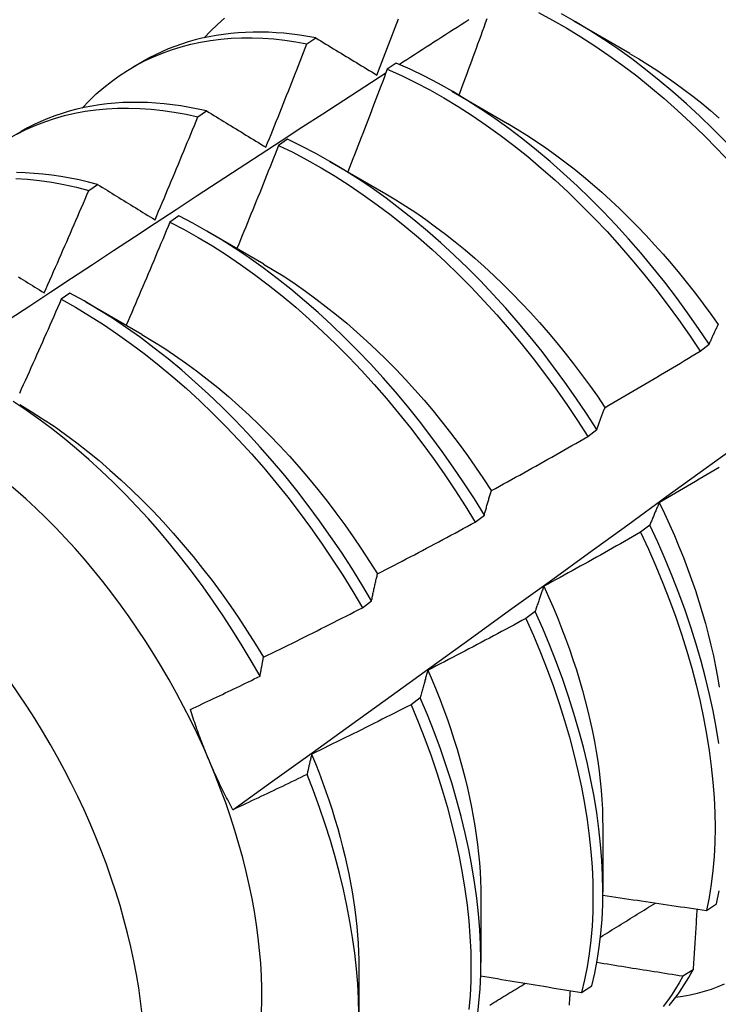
# Model space of a CAD drawing. Header units: inches. Extents: x 25 to 246, y 20 to 159.
# Tile 83 of 111: x 232.762 to 232.961, y 82.467 to 82.748. Entities that reach past the tile are written whole.
import ezdxf

# ---------------------------------------------------------------- set-up
doc = ezdxf.new("R2010")
doc.units = ezdxf.units.IN
doc.header["$MEASUREMENT"] = 0
doc.layers.add('Visible Edges(ANSI)', color=7, linetype='Continuous', lineweight=25)
doc.layers.add('Visible Tangent Edges(ANSI)', color=7, linetype='Continuous', lineweight=25)

msp = doc.modelspace()

# ---------------------------------------------------------------- linework, layer by layer
at = {"layer": 'Visible Edges(ANSI)'}
for p, q in [((232.92025, 82.74746), (232.9362, 82.73823)), ((232.84416, 82.74091), (232.84667, 82.74258)), ((232.79459, 82.73429), (232.7974, 82.73591)), ((232.86956, 82.73542), (232.86706, 82.73367)), ((232.88545, 82.72742), (232.9014, 82.71819)), ((232.81303, 82.72007), (232.81554, 82.72176)), ((232.75979, 82.71425), (232.7626, 82.71587)), ((232.83856, 82.71369), (232.83605, 82.71193)), ((232.85066, 82.70738), (232.86661, 82.69815)), ((232.78193, 82.69908), (232.78445, 82.70078)), ((232.80756, 82.69182), (232.80506, 82.69005)), ((232.81586, 82.68734), (232.83181, 82.67811)), ((232.77656, 82.66981), (232.77406, 82.66803)), ((232.78106, 82.6673), (232.79701, 82.65808)), ((232.95631, 82.65327), (232.95889, 82.65523)), ((232.92428, 82.62892), (232.92687, 82.63089)), ((232.89217, 82.60452), (232.89477, 82.60649)), ((232.94195, 82.6036), (232.93931, 82.60162)), ((232.85997, 82.58008), (232.86257, 82.58205)), ((232.90927, 82.57902), (232.90663, 82.57703)), ((232.87649, 82.55442), (232.87384, 82.55243)), ((232.92857, 82.51738), (232.92855, 82.49894)), ((232.89378, 82.49734), (232.89375, 82.4789)), ((232.95811, 82.49378), (232.96098, 82.49567)), ((232.85898, 82.4773), (232.85896, 82.46289)), ((232.95429, 82.47683), (232.95137, 82.475)), ((232.9225, 82.47039), (232.92538, 82.47228))]:
    msp.add_line(p, q, dxfattribs=at)
at = {"layer": 'Visible Edges(ANSI)', "flags": 128}
for points in [[(232.81483, 82.74262), (232.81671, 82.74458), (232.81866, 82.74645), (232.82067, 82.74822)], [(232.8641, 82.73197), (232.86458, 82.7332), (232.86506, 82.73444), (232.86553, 82.73567), (232.86601, 82.7369), (232.86648, 82.73813), (232.86695, 82.73937), (232.86742, 82.7406), (232.86789, 82.74183), (232.86836, 82.74307), (232.86883, 82.7443), (232.8693, 82.74553), (232.86977, 82.74677), (232.87024, 82.748)], [(232.87044, 82.73502), (232.87154, 82.73574), (232.87265, 82.73645), (232.87375, 82.73716), (232.87485, 82.73787), (232.87596, 82.73858), (232.87706, 82.7393), (232.87817, 82.74001), (232.87927, 82.74072), (232.88037, 82.74143), (232.88148, 82.74214), (232.88258, 82.74285), (232.88369, 82.74356), (232.88479, 82.74427), (232.88589, 82.74498), (232.887, 82.74569), (232.8881, 82.7464), (232.88921, 82.74711), (232.89031, 82.74782)], [(232.89546, 82.748), (232.89502, 82.74679), (232.89458, 82.74559), (232.89414, 82.74438), (232.8937, 82.74317), (232.89326, 82.74196), (232.89282, 82.74075), (232.89238, 82.73954), (232.89194, 82.73833), (232.89149, 82.73712), (232.89105, 82.73592), (232.8906, 82.73471), (232.89016, 82.7335), (232.88971, 82.73229), (232.88926, 82.73109), (232.88882, 82.72988), (232.88837, 82.72867), (232.88792, 82.72746), (232.88747, 82.72626)], [(232.91017, 82.7498), (232.91421, 82.74766), (232.91825, 82.74537), (232.92228, 82.74293), (232.9263, 82.74034), (232.9303, 82.73761), (232.93428, 82.73473), (232.93823, 82.73172), (232.94215, 82.72857), (232.94603, 82.7253), (232.94988, 82.7219), (232.95367, 82.71838), (232.95742, 82.71474), (232.96112, 82.71099), (232.96476, 82.70714), (232.96833, 82.70318), (232.97184, 82.69912), (232.97528, 82.69497), (232.97865, 82.69074), (232.98193, 82.68642), (232.98514, 82.68203), (232.98825, 82.67756)], [(232.99083, 82.67953), (232.98771, 82.68398), (232.9845, 82.68837), (232.9812, 82.69268), (232.97783, 82.69691), (232.97439, 82.70105), (232.97087, 82.7051), (232.96729, 82.70905), (232.96365, 82.7129), (232.95995, 82.71664), (232.9562, 82.72027), (232.9524, 82.72378), (232.94855, 82.72717), (232.94466, 82.73044), (232.94074, 82.73357), (232.93679, 82.73657), (232.93281, 82.73944), (232.92881, 82.74216), (232.92479, 82.74474), (232.92076, 82.74717), (232.91672, 82.74945)], [(232.78003, 82.72258), (232.78201, 82.72464), (232.78406, 82.72659), (232.78618, 82.72843), (232.78837, 82.73017), (232.79063, 82.7318), (232.79296, 82.73332), (232.79536, 82.73472), (232.79781, 82.73602), (232.80034, 82.7372), (232.80292, 82.73826), (232.80556, 82.73921), (232.80825, 82.74005), (232.811, 82.74077), (232.8138, 82.74137), (232.81665, 82.74185), (232.81955, 82.74222), (232.82249, 82.74247), (232.82548, 82.7426), (232.8285, 82.74261), (232.83157, 82.74251), (232.83467, 82.74228), (232.8378, 82.74194), (232.84096, 82.74148), (232.84416, 82.74091)], [(232.84667, 82.74258), (232.84438, 82.743), (232.8421, 82.74336), (232.83984, 82.74365), (232.8376, 82.74389), (232.83537, 82.74407), (232.83316, 82.74418), (232.83096, 82.74424), (232.82879, 82.74423), (232.82664, 82.74416), (232.82451, 82.74403), (232.8224, 82.74384), (232.82031, 82.74359), (232.81825, 82.74328), (232.81622, 82.74291), (232.81421, 82.74248), (232.81222, 82.74199), (232.81027, 82.74144), (232.80834, 82.74082), (232.80644, 82.74015), (232.80457, 82.73942), (232.80273, 82.73863), (232.80092, 82.73778), (232.79914, 82.73687), (232.7974, 82.73591)], [(232.84667, 82.74258), (232.84739, 82.74215), (232.84811, 82.74171), (232.84882, 82.74127), (232.84954, 82.74083), (232.85026, 82.74039), (232.85099, 82.73995), (232.85171, 82.73951), (232.85243, 82.73907), (232.85315, 82.73863), (232.85388, 82.73819), (232.8546, 82.73775), (232.85533, 82.73731), (232.85606, 82.73687), (232.85678, 82.73642), (232.85751, 82.73598), (232.85824, 82.73554), (232.85897, 82.73509), (232.8597, 82.73465), (232.86043, 82.7342), (232.86117, 82.73376), (232.8619, 82.73331), (232.86263, 82.73287), (232.86337, 82.73242), (232.8641, 82.73197)], [(232.83244, 82.7114), (232.83294, 82.71263), (232.83343, 82.71386), (232.83393, 82.71508), (232.83443, 82.71631), (232.83492, 82.71754), (232.83541, 82.71877), (232.83591, 82.71999), (232.8364, 82.72122), (232.83689, 82.72245), (232.83738, 82.72368), (232.83787, 82.72491), (232.83836, 82.72614), (232.83885, 82.72737), (232.83933, 82.7286), (232.83982, 82.72983), (232.8403, 82.73106), (232.84079, 82.73229), (232.84127, 82.73352), (232.84175, 82.73475), (232.84224, 82.73598), (232.84272, 82.73721), (232.8432, 82.73844), (232.84368, 82.73967), (232.84416, 82.74091)], [(232.93619, 82.73818), (232.93879, 82.73663), (232.94139, 82.73502), (232.94398, 82.73334), (232.94656, 82.73158), (232.94912, 82.72977), (232.95168, 82.72789), (232.95422, 82.72594), (232.95675, 82.72393), (232.95926, 82.72186), (232.96175, 82.71973)], [(232.86706, 82.73367), (232.8666, 82.73244), (232.86614, 82.73122), (232.86568, 82.73), (232.86521, 82.72878), (232.86475, 82.72756), (232.86429, 82.72634), (232.86382, 82.72512), (232.86336, 82.7239), (232.86289, 82.72268), (232.86242, 82.72146), (232.86195, 82.72024), (232.86149, 82.71902), (232.86102, 82.7178), (232.86055, 82.71658), (232.86008, 82.71536), (232.8596, 82.71415), (232.85913, 82.71293), (232.85866, 82.71171), (232.85819, 82.71049), (232.85771, 82.70927), (232.85724, 82.70805), (232.85676, 82.70684), (232.85628, 82.70562), (232.85581, 82.7044)], [(232.86706, 82.73367), (232.87109, 82.73185), (232.87513, 82.72988), (232.87917, 82.72775), (232.88321, 82.72547), (232.88724, 82.72304), (232.89126, 82.72046), (232.89526, 82.71773), (232.89924, 82.71487), (232.9032, 82.71186), (232.90712, 82.70872), (232.911, 82.70546), (232.91485, 82.70207), (232.91865, 82.69855), (232.9224, 82.69492), (232.9261, 82.69118), (232.92974, 82.68733), (232.93332, 82.68338), (232.93684, 82.67933), (232.94028, 82.67518), (232.94365, 82.67095), (232.94694, 82.66664), (232.95015, 82.66225), (232.95327, 82.65779), (232.95631, 82.65327)], [(232.95889, 82.65523), (232.95585, 82.65975), (232.95272, 82.66421), (232.94951, 82.66859), (232.94621, 82.6729), (232.94283, 82.67712), (232.93938, 82.68126), (232.93587, 82.6853), (232.93228, 82.68924), (232.92864, 82.69309), (232.92493, 82.69682), (232.92118, 82.70044), (232.91737, 82.70395), (232.91352, 82.70733), (232.90963, 82.71059), (232.90571, 82.71371), (232.90175, 82.71671), (232.89777, 82.71956), (232.89377, 82.72228), (232.88975, 82.72485), (232.88572, 82.72727), (232.88168, 82.72954), (232.87764, 82.73166), (232.8736, 82.73362), (232.86956, 82.73542)], [(232.75911, 82.66225), (232.76508, 82.6662), (232.77105, 82.67014), (232.77702, 82.67408), (232.78298, 82.67801), (232.78896, 82.68194), (232.79493, 82.68586), (232.8009, 82.68978), (232.80687, 82.69369), (232.81285, 82.6976), (232.81882, 82.70151), (232.8248, 82.70541), (232.83077, 82.7093), (232.83675, 82.71319), (232.84273, 82.71708), (232.84871, 82.72096), (232.85469, 82.72484), (232.86067, 82.72871), (232.86666, 82.73258)], [(232.76137, 82.71513), (232.76397, 82.71644), (232.76663, 82.71763), (232.76937, 82.71869), (232.77216, 82.71963), (232.77501, 82.72044), (232.77793, 82.72112), (232.7809, 82.72167), (232.78392, 82.72209), (232.78699, 82.72238), (232.7901, 82.72254), (232.79327, 82.72258), (232.79647, 82.72248), (232.79972, 82.72226), (232.803, 82.7219), (232.80631, 82.72142), (232.80966, 82.72081), (232.81303, 82.72007)], [(232.81554, 82.72176), (232.81308, 82.7223), (232.81063, 82.72278), (232.80819, 82.72319), (232.80578, 82.72352), (232.80338, 82.7238), (232.801, 82.724), (232.79863, 82.72413), (232.7963, 82.72419), (232.79398, 82.72419), (232.79168, 82.72412), (232.78942, 82.72397), (232.78717, 82.72376), (232.78496, 82.72348), (232.78277, 82.72313), (232.7806, 82.72271), (232.77847, 82.72222), (232.77637, 82.72166), (232.7743, 82.72104), (232.77227, 82.72034), (232.77026, 82.71958), (232.76829, 82.71875), (232.76636, 82.71786), (232.76446, 82.7169), (232.7626, 82.71587)], [(232.80081, 82.6907), (232.80132, 82.69192), (232.80184, 82.69315), (232.80236, 82.69437), (232.80288, 82.69559), (232.80339, 82.69681), (232.80391, 82.69803), (232.80442, 82.69925), (232.80493, 82.70048), (232.80545, 82.7017), (232.80596, 82.70292), (232.80647, 82.70414), (232.80698, 82.70537), (232.80749, 82.70659), (232.808, 82.70781), (232.8085, 82.70904), (232.80901, 82.71026), (232.80952, 82.71149), (232.81002, 82.71271), (232.81052, 82.71394), (232.81103, 82.71516), (232.81153, 82.71639), (232.81203, 82.71761), (232.81253, 82.71884), (232.81303, 82.72007)], [(232.81554, 82.72176), (232.81624, 82.72133), (232.81693, 82.7209), (232.81763, 82.72048), (232.81833, 82.72005), (232.81903, 82.71962), (232.81972, 82.71919), (232.82042, 82.71876), (232.82112, 82.71834), (232.82182, 82.71791), (232.82253, 82.71748), (232.82323, 82.71705), (232.82393, 82.71661), (232.82464, 82.71618), (232.82534, 82.71575), (232.82605, 82.71532), (232.82676, 82.71488), (232.82746, 82.71445), (232.82817, 82.71402), (232.82888, 82.71358), (232.82959, 82.71315), (232.8303, 82.71271), (232.83101, 82.71228), (232.83173, 82.71184), (232.83244, 82.7114)], [(232.90141, 82.71813), (232.90415, 82.71651), (232.90688, 82.71482), (232.9096, 82.71305), (232.91231, 82.7112), (232.91501, 82.70928), (232.91769, 82.70728), (232.92036, 82.70521), (232.92301, 82.70307), (232.92563, 82.70086), (232.92824, 82.69858), (232.93082, 82.69624), (232.93338, 82.69383), (232.93591, 82.69136), (232.93841, 82.68884), (232.94088, 82.68625), (232.94332, 82.68361), (232.94572, 82.68092), (232.94809, 82.67818), (232.95042, 82.6754), (232.95272, 82.67256), (232.95497, 82.66968), (232.95718, 82.66677), (232.95935, 82.66381), (232.96147, 82.66082)], [(232.83605, 82.71193), (232.83557, 82.7107), (232.83508, 82.70947), (232.83459, 82.70824), (232.83411, 82.70702), (232.83362, 82.70579), (232.83313, 82.70457), (232.83264, 82.70334), (232.83214, 82.70211), (232.83165, 82.70089), (232.83116, 82.69966), (232.83067, 82.69844), (232.83017, 82.69721), (232.82968, 82.69599), (232.82918, 82.69476), (232.82868, 82.69354), (232.82819, 82.69231), (232.82769, 82.69109), (232.82719, 82.68987), (232.82669, 82.68864), (232.82619, 82.68742), (232.82569, 82.6862), (232.82518, 82.68497), (232.82468, 82.68375), (232.82418, 82.68253)], [(232.83605, 82.71193), (232.84009, 82.70996), (232.84414, 82.70785), (232.84817, 82.70557), (232.85221, 82.70315), (232.85623, 82.70058), (232.86023, 82.69786), (232.86421, 82.695), (232.86816, 82.69201), (232.87209, 82.68888), (232.87598, 82.68562), (232.87982, 82.68223), (232.88363, 82.67872), (232.88738, 82.6751), (232.89109, 82.67136), (232.89473, 82.66752), (232.89831, 82.66357), (232.90183, 82.65953), (232.90528, 82.65539), (232.90865, 82.65117), (232.91195, 82.64686), (232.91516, 82.64248), (232.91829, 82.63802), (232.92133, 82.6335), (232.92428, 82.62892)], [(232.92687, 82.63089), (232.92392, 82.63546), (232.92087, 82.63998), (232.91773, 82.64443), (232.91451, 82.64881), (232.91121, 82.65311), (232.90783, 82.65733), (232.90438, 82.66146), (232.90086, 82.6655), (232.89727, 82.66944), (232.89362, 82.67327), (232.88991, 82.677), (232.88615, 82.68061), (232.88235, 82.68411), (232.87849, 82.68749), (232.8746, 82.69074), (232.87068, 82.69386), (232.86672, 82.69684), (232.86274, 82.69969), (232.85873, 82.7024), (232.85471, 82.70496), (232.85068, 82.70737), (232.84664, 82.70963), (232.8426, 82.71174), (232.83856, 82.71369)], [(232.78445, 82.70078), (232.78181, 82.70146), (232.77918, 82.70207), (232.77658, 82.7026), (232.77399, 82.70305), (232.77141, 82.70343), (232.76886, 82.70373), (232.76633, 82.70395), (232.76382, 82.70409), (232.76134, 82.70416)], [(232.76108, 82.70247), (232.76447, 82.70226), (232.7679, 82.7019), (232.77136, 82.7014), (232.77485, 82.70077), (232.77838, 82.69999), (232.78193, 82.69908)], [(232.78445, 82.70078), (232.78512, 82.70037), (232.78579, 82.69995), (232.78647, 82.69954), (232.78714, 82.69912), (232.78782, 82.6987), (232.78849, 82.69829), (232.78917, 82.69787), (232.78985, 82.69745), (232.79053, 82.69704), (232.7912, 82.69662), (232.79189, 82.6962), (232.79257, 82.69578), (232.79325, 82.69536), (232.79393, 82.69494), (232.79462, 82.69452), (232.7953, 82.6941), (232.79599, 82.69367), (232.79667, 82.69325), (232.79736, 82.69283), (232.79805, 82.6924), (232.79873, 82.69198), (232.79942, 82.69156), (232.80011, 82.69113), (232.80081, 82.6907)], [(232.82304, 82.52249), (232.83435, 82.53062), (232.84564, 82.53875), (232.85693, 82.54688), (232.8682, 82.555), (232.87947, 82.56313), (232.89072, 82.57125), (232.90196, 82.57938), (232.9132, 82.5875), (232.92442, 82.59562), (232.93563, 82.60374), (232.94684, 82.61186), (232.95803, 82.61998), (232.96922, 82.62809), (232.98039, 82.63621), (232.99156, 82.64432), (233.00272, 82.65243), (233.01386, 82.66053), (233.025, 82.66864), (233.03613, 82.67674), (233.04725, 82.68483), (233.05836, 82.69293), (233.06946, 82.70102)], [(232.7692, 82.66988), (232.76974, 82.67109), (232.77028, 82.6723), (232.77082, 82.67352), (232.77135, 82.67473), (232.77189, 82.67595), (232.77243, 82.67716), (232.77296, 82.67838), (232.7735, 82.67959), (232.77403, 82.68081), (232.77456, 82.68202), (232.7751, 82.68324), (232.77563, 82.68446), (232.77616, 82.68567), (232.77669, 82.68689), (232.77722, 82.68811), (232.77774, 82.68933), (232.77827, 82.69054), (232.7788, 82.69176), (232.77932, 82.69298), (232.77985, 82.6942), (232.78037, 82.69542), (232.78089, 82.69664), (232.78141, 82.69786), (232.78193, 82.69908)], [(232.86661, 82.69814), (232.86948, 82.69643), (232.87234, 82.69464), (232.87519, 82.69276), (232.87803, 82.6908), (232.88086, 82.68875), (232.88367, 82.68662), (232.88647, 82.68442), (232.88924, 82.68214), (232.89199, 82.67978), (232.89472, 82.67735), (232.89742, 82.67486), (232.90009, 82.6723), (232.90273, 82.66967), (232.90534, 82.66698), (232.90791, 82.66423), (232.91045, 82.66143), (232.91295, 82.65856), (232.9154, 82.65565), (232.91782, 82.65269), (232.92018, 82.64967), (232.9225, 82.64661), (232.92477, 82.64351), (232.92699, 82.64037), (232.92916, 82.63719)], [(232.89477, 82.60649), (232.8919, 82.61112), (232.88894, 82.61569), (232.88589, 82.62021), (232.88275, 82.62465), (232.87952, 82.62903), (232.87621, 82.63332), (232.87283, 82.63754), (232.86937, 82.64166), (232.86585, 82.64569), (232.86225, 82.64963), (232.8586, 82.65346), (232.85489, 82.65718), (232.85113, 82.66079), (232.84732, 82.66428), (232.84347, 82.66764), (232.83957, 82.67089), (232.83564, 82.674), (232.83168, 82.67698), (232.8277, 82.67982), (232.8237, 82.68251), (232.81967, 82.68506), (232.81564, 82.68747), (232.8116, 82.68972), (232.80756, 82.69182)], [(232.80506, 82.69005), (232.80454, 82.68882), (232.80403, 82.68759), (232.80352, 82.68636), (232.80301, 82.68513), (232.80249, 82.68391), (232.80198, 82.68268), (232.80146, 82.68145), (232.80095, 82.68023), (232.80043, 82.679), (232.79991, 82.67777), (232.7994, 82.67655), (232.79888, 82.67532), (232.79836, 82.6741), (232.79783, 82.67287), (232.79731, 82.67165), (232.79679, 82.67042), (232.79627, 82.6692), (232.79574, 82.66797), (232.79522, 82.66675), (232.79469, 82.66553), (232.79417, 82.6643), (232.79364, 82.66308), (232.79311, 82.66186), (232.79258, 82.66064)], [(232.80506, 82.69005), (232.8091, 82.68794), (232.81314, 82.68567), (232.81717, 82.68326), (232.82119, 82.68069), (232.82519, 82.67799), (232.82917, 82.67514), (232.83313, 82.67215), (232.83706, 82.66903), (232.84095, 82.66577), (232.8448, 82.6624), (232.84861, 82.6589), (232.85236, 82.65528), (232.85607, 82.65155), (232.85972, 82.64771), (232.86331, 82.64377), (232.86683, 82.63973), (232.87028, 82.6356), (232.87366, 82.63138), (232.87696, 82.62708), (232.88018, 82.6227), (232.88331, 82.61825), (232.88636, 82.61373), (232.88931, 82.60915), (232.89217, 82.60452)], [(232.8318, 82.67808), (232.8348, 82.67629), (232.8378, 82.6744), (232.84079, 82.67241), (232.84377, 82.67034), (232.84673, 82.66818), (232.84967, 82.66593), (232.8526, 82.6636), (232.8555, 82.66119), (232.85837, 82.6587), (232.86122, 82.65614), (232.86403, 82.6535), (232.86682, 82.65078), (232.86956, 82.648), (232.87227, 82.64515), (232.87494, 82.64223), (232.87756, 82.63925), (232.88014, 82.63621), (232.88266, 82.63311), (232.88514, 82.62996), (232.88757, 82.62675), (232.88994, 82.62349), (232.89226, 82.62019), (232.89452, 82.61685), (232.89672, 82.61347)], [(232.76189, 82.6744), (232.76255, 82.67399), (232.76321, 82.67358), (232.76387, 82.67317), (232.76453, 82.67276), (232.7652, 82.67235), (232.76586, 82.67194), (232.76653, 82.67153), (232.76719, 82.67112), (232.76786, 82.6707), (232.76853, 82.67029), (232.7692, 82.66988)], [(232.86257, 82.58205), (232.8598, 82.58673), (232.85693, 82.59135), (232.85396, 82.59592), (232.8509, 82.60043), (232.84776, 82.60488), (232.84453, 82.60925), (232.84122, 82.61354), (232.83783, 82.61775), (232.83437, 82.62187), (232.83084, 82.62589), (232.82724, 82.62982), (232.82358, 82.63364), (232.81987, 82.63736), (232.81611, 82.64096), (232.81229, 82.64444), (232.80844, 82.6478), (232.80454, 82.65104), (232.80061, 82.65414), (232.79665, 82.65711), (232.79266, 82.65994), (232.78866, 82.66263), (232.78464, 82.66517), (232.7806, 82.66757), (232.77656, 82.66981)], [(232.77406, 82.66803), (232.77353, 82.6668), (232.77299, 82.66558), (232.77245, 82.66435), (232.77192, 82.66313), (232.77138, 82.66191), (232.77084, 82.66068), (232.7703, 82.65946), (232.76976, 82.65824), (232.76922, 82.65702), (232.76868, 82.6558), (232.76814, 82.65457), (232.7676, 82.65335), (232.76705, 82.65213), (232.76651, 82.65091), (232.76597, 82.64969), (232.76542, 82.64847), (232.76487, 82.64725), (232.76432, 82.64603), (232.76378, 82.64481), (232.76323, 82.6436), (232.76268, 82.64238), (232.76213, 82.64116)], [(232.77406, 82.66803), (232.7781, 82.66577), (232.78213, 82.66337), (232.78615, 82.66081), (232.79016, 82.65811), (232.79414, 82.65527), (232.7981, 82.65229), (232.80203, 82.64918), (232.80592, 82.64593), (232.80977, 82.64256), (232.81358, 82.63907), (232.81734, 82.63546), (232.82105, 82.63174), (232.82471, 82.6279), (232.8283, 82.62397), (232.83182, 82.61994), (232.83528, 82.61581), (232.83866, 82.61159), (232.84197, 82.6073), (232.84519, 82.60292), (232.84833, 82.59847), (232.85138, 82.59396), (232.85434, 82.58938), (232.8572, 82.58475), (232.85997, 82.58008)], [(232.95889, 82.65523), (232.959, 82.65548), (232.9591, 82.65572), (232.9592, 82.65597), (232.95931, 82.65621), (232.95941, 82.65646), (232.95952, 82.6567), (232.95963, 82.65694), (232.95973, 82.65718), (232.95984, 82.65741), (232.95995, 82.65765), (232.96005, 82.65789), (232.96016, 82.65812), (232.96027, 82.65836), (232.96038, 82.65859), (232.96049, 82.65882), (232.9606, 82.65905), (232.96071, 82.65928), (232.96082, 82.65951), (232.96093, 82.65973), (232.96104, 82.65996), (232.96116, 82.66018), (232.96127, 82.66041), (232.96138, 82.66063), (232.9615, 82.66085)], [(232.79701, 82.65801), (232.80015, 82.65614), (232.80329, 82.65416), (232.80641, 82.65209), (232.80952, 82.64992), (232.81261, 82.64765), (232.81568, 82.64529), (232.81873, 82.64284), (232.82175, 82.6403), (232.82474, 82.63767), (232.8277, 82.63495), (232.83062, 82.63215), (232.8335, 82.62927), (232.83635, 82.62631), (232.83915, 82.62327), (232.8419, 82.62017), (232.84461, 82.617), (232.84726, 82.61377), (232.84987, 82.61048), (232.85242, 82.60714), (232.85491, 82.60374), (232.85734, 82.6003), (232.85972, 82.59681), (232.86202, 82.59328), (232.86427, 82.58971)], [(232.92917, 82.63719), (232.9303, 82.63785), (232.93144, 82.63851), (232.93258, 82.63917), (232.93371, 82.63983), (232.93485, 82.64049), (232.93598, 82.64115), (232.93712, 82.64182), (232.93825, 82.64248), (232.93939, 82.64315), (232.94052, 82.64382), (232.94165, 82.64449), (232.94278, 82.64515), (232.94391, 82.64583), (232.94504, 82.6465), (232.94617, 82.64717), (232.9473, 82.64784), (232.94843, 82.64852), (232.94956, 82.64919), (232.95068, 82.64987), (232.95181, 82.65055), (232.95294, 82.65123), (232.95406, 82.6519), (232.95518, 82.65259), (232.95631, 82.65327)], [(232.83077, 82.56056), (232.82828, 82.56494), (232.8257, 82.56926), (232.82303, 82.57354), (232.82028, 82.57777), (232.81744, 82.58194), (232.81453, 82.58605), (232.81153, 82.59009), (232.80847, 82.59404), (232.80535, 82.59792), (232.80217, 82.6017), (232.79893, 82.60539), (232.79563, 82.60899), (232.79228, 82.61248), (232.78889, 82.61588), (232.78544, 82.61917), (232.78195, 82.62235), (232.77843, 82.62541), (232.77486, 82.62837), (232.77127, 82.63119), (232.76766, 82.63388), (232.76404, 82.63644), (232.7604, 82.63887)], [(232.76222, 82.638), (232.7655, 82.63605), (232.76876, 82.63399), (232.77202, 82.63182), (232.77526, 82.62953), (232.77847, 82.62714), (232.78167, 82.62465), (232.78484, 82.62205), (232.78797, 82.61935), (232.79108, 82.61656), (232.79415, 82.61368), (232.79718, 82.61072), (232.80017, 82.60767), (232.80312, 82.60454), (232.80602, 82.60134), (232.80887, 82.59806), (232.81166, 82.59472), (232.8144, 82.59131), (232.81708, 82.58784), (232.8197, 82.58431), (232.82225, 82.58073), (232.82473, 82.5771), (232.82714, 82.57343), (232.82948, 82.56971), (232.83174, 82.56595)], [(232.92687, 82.63089), (232.92696, 82.63116), (232.92705, 82.63144), (232.92714, 82.63171), (232.92724, 82.63198), (232.92733, 82.63225), (232.92742, 82.63252), (232.92752, 82.63279), (232.92761, 82.63306), (232.9277, 82.63333), (232.9278, 82.63359), (232.92789, 82.63386), (232.92799, 82.63412), (232.92808, 82.63438), (232.92818, 82.63464), (232.92828, 82.6349), (232.92837, 82.63516), (232.92847, 82.63542), (232.92857, 82.63567), (232.92867, 82.63593), (232.92877, 82.63618), (232.92887, 82.63644), (232.92897, 82.63669), (232.92907, 82.63694), (232.92917, 82.63719)], [(232.89677, 82.61348), (232.89792, 82.61412), (232.89907, 82.61475), (232.90022, 82.61538), (232.90138, 82.61602), (232.90253, 82.61665), (232.90368, 82.61729), (232.90483, 82.61792), (232.90598, 82.61856), (232.90712, 82.6192), (232.90827, 82.61984), (232.90942, 82.62048), (232.91057, 82.62113), (232.91171, 82.62177), (232.91286, 82.62241), (232.914, 82.62306), (232.91515, 82.62371), (232.91629, 82.62435), (232.91743, 82.625), (232.91858, 82.62565), (232.91972, 82.6263), (232.92086, 82.62695), (232.922, 82.62761), (232.92314, 82.62826), (232.92428, 82.62892)], [(232.96174, 82.62009), (232.96061, 82.61941), (232.95948, 82.61874), (232.95834, 82.61807), (232.95721, 82.6174), (232.95607, 82.61674), (232.95494, 82.61607), (232.9538, 82.6154), (232.95267, 82.61474), (232.95153, 82.61407), (232.95039, 82.61341), (232.94925, 82.61275), (232.94812, 82.61209), (232.94698, 82.61143), (232.94584, 82.61077), (232.9447, 82.61011)], [(232.89477, 82.60649), (232.89484, 82.6068), (232.89492, 82.6071), (232.895, 82.6074), (232.89508, 82.6077), (232.89516, 82.608), (232.89524, 82.6083), (232.89533, 82.6086), (232.89541, 82.60889), (232.89549, 82.60919), (232.89557, 82.60948), (232.89565, 82.60978), (232.89574, 82.61007), (232.89582, 82.61036), (232.8959, 82.61065), (232.89599, 82.61094), (232.89607, 82.61123), (232.89616, 82.61151), (232.89624, 82.6118), (232.89633, 82.61208), (232.89642, 82.61236), (232.8965, 82.61265), (232.89659, 82.61293), (232.89668, 82.61321), (232.89677, 82.61348)], [(232.9447, 82.61011), (232.94458, 82.60985), (232.94446, 82.60959), (232.94434, 82.60933), (232.94422, 82.60907), (232.9441, 82.60881), (232.94398, 82.60854), (232.94387, 82.60828), (232.94375, 82.60801), (232.94363, 82.60774), (232.94352, 82.60747), (232.9434, 82.6072), (232.94329, 82.60693), (232.94317, 82.60666), (232.94306, 82.60639), (232.94295, 82.60612), (232.94283, 82.60584), (232.94272, 82.60556), (232.94261, 82.60529), (232.9425, 82.60501), (232.94239, 82.60473), (232.94228, 82.60445), (232.94217, 82.60417), (232.94206, 82.60388), (232.94195, 82.6036)], [(232.94465, 82.61011), (232.94613, 82.60698), (232.94757, 82.60384), (232.94894, 82.6007), (232.95026, 82.59755), (232.95152, 82.5944), (232.95272, 82.59125), (232.95385, 82.5881), (232.95493, 82.58497), (232.95595, 82.58184), (232.9569, 82.57872), (232.95779, 82.57561), (232.95862, 82.57252), (232.95938, 82.56945), (232.96007, 82.5664), (232.9607, 82.56337), (232.96126, 82.56037), (232.96175, 82.55739)], [(232.86429, 82.58974), (232.86546, 82.59034), (232.86663, 82.59095), (232.8678, 82.59155), (232.86896, 82.59216), (232.87013, 82.59277), (232.87129, 82.59338), (232.87246, 82.59399), (232.87362, 82.5946), (232.87478, 82.59521), (232.87595, 82.59582), (232.87711, 82.59644), (232.87827, 82.59705), (232.87943, 82.59767), (232.88059, 82.59829), (232.88175, 82.5989), (232.88291, 82.59952), (232.88407, 82.60014), (232.88523, 82.60077), (232.88639, 82.60139), (232.88754, 82.60201), (232.8887, 82.60264), (232.88986, 82.60326), (232.89101, 82.60389), (232.89217, 82.60452)], [(232.93931, 82.60162), (232.93817, 82.60096), (232.93703, 82.60031), (232.93589, 82.59966), (232.93474, 82.599), (232.9336, 82.59835), (232.93245, 82.59771), (232.9313, 82.59706), (232.93016, 82.59641), (232.92901, 82.59576), (232.92786, 82.59512), (232.92671, 82.59448), (232.92556, 82.59383), (232.92441, 82.59319), (232.92326, 82.59255), (232.92211, 82.59191), (232.92096, 82.59127), (232.91981, 82.59064), (232.91866, 82.59), (232.9175, 82.58936), (232.91635, 82.58873), (232.9152, 82.5881), (232.91404, 82.58746), (232.91289, 82.58683), (232.91173, 82.5862)], [(232.93931, 82.60162), (232.94156, 82.59678), (232.94368, 82.59193), (232.94569, 82.58708), (232.94758, 82.58222), (232.94934, 82.57736), (232.95098, 82.57252), (232.9525, 82.56769), (232.95389, 82.56288), (232.95515, 82.55811), (232.95628, 82.55336), (232.95728, 82.54866), (232.95815, 82.544), (232.95888, 82.5394), (232.95948, 82.53485), (232.95995, 82.53037), (232.96028, 82.52596), (232.96047, 82.52162), (232.96054, 82.51736), (232.96047, 82.51318), (232.96026, 82.5091), (232.95992, 82.50511), (232.95945, 82.50123), (232.95884, 82.49745), (232.95811, 82.49378)], [(232.96164, 82.54137), (232.9609, 82.54598), (232.96002, 82.55064), (232.95901, 82.55534), (232.95787, 82.56009), (232.9566, 82.56487), (232.9552, 82.56968), (232.95367, 82.5745), (232.95202, 82.57935), (232.95025, 82.58421), (232.94835, 82.58906), (232.94633, 82.59392), (232.9442, 82.59877), (232.94195, 82.6036)], [(232.86257, 82.58205), (232.86264, 82.58239), (232.86271, 82.58272), (232.86278, 82.58305), (232.86284, 82.58338), (232.86291, 82.58371), (232.86298, 82.58403), (232.86305, 82.58436), (232.86312, 82.58469), (232.86319, 82.58501), (232.86326, 82.58533), (232.86333, 82.58566), (232.86341, 82.58598), (232.86348, 82.5863), (232.86355, 82.58661), (232.86362, 82.58693), (232.8637, 82.58725), (232.86377, 82.58756), (232.86384, 82.58788), (232.86392, 82.58819), (232.86399, 82.5885), (232.86407, 82.58881), (232.86414, 82.58912), (232.86422, 82.58943), (232.86429, 82.58974)], [(232.91173, 82.5862), (232.91162, 82.58592), (232.91151, 82.58563), (232.91141, 82.58534), (232.9113, 82.58505), (232.91119, 82.58476), (232.91109, 82.58446), (232.91098, 82.58417), (232.91088, 82.58388), (232.91078, 82.58358), (232.91067, 82.58328), (232.91057, 82.58299), (232.91047, 82.58269), (232.91036, 82.58239), (232.91026, 82.58209), (232.91016, 82.58178), (232.91006, 82.58148), (232.90996, 82.58118), (232.90986, 82.58087), (232.90976, 82.58056), (232.90966, 82.58026), (232.90956, 82.57995), (232.90947, 82.57964), (232.90937, 82.57933), (232.90927, 82.57902)], [(232.9117, 82.58619), (232.91305, 82.58321), (232.91435, 82.58023), (232.91559, 82.57725), (232.91679, 82.57426), (232.91792, 82.57128), (232.91901, 82.5683), (232.92003, 82.56533), (232.921, 82.56236), (232.92191, 82.5594), (232.92276, 82.55646), (232.92355, 82.55353), (232.92428, 82.55061), (232.92496, 82.54771), (232.92558, 82.54482), (232.92614, 82.54196), (232.92664, 82.53912), (232.92708, 82.5363), (232.92746, 82.53351), (232.92779, 82.53075), (232.92805, 82.52801), (232.92826, 82.52531), (232.92841, 82.52264), (232.92849, 82.52001), (232.92852, 82.51741)], [(232.83175, 82.56595), (232.83293, 82.56653), (232.83411, 82.56711), (232.83529, 82.56769), (232.83647, 82.56827), (232.83765, 82.56885), (232.83883, 82.56943), (232.84001, 82.57001), (232.84119, 82.57059), (232.84237, 82.57118), (232.84354, 82.57176), (232.84472, 82.57235), (232.8459, 82.57294), (232.84707, 82.57353), (232.84825, 82.57412), (232.84942, 82.57471), (232.8506, 82.5753), (232.85177, 82.57589), (232.85294, 82.57649), (232.85411, 82.57708), (232.85529, 82.57768), (232.85646, 82.57828), (232.85763, 82.57888), (232.8588, 82.57948), (232.85997, 82.58008)], [(232.92538, 82.47228), (232.92623, 82.47585), (232.92694, 82.47953), (232.92753, 82.48333), (232.92799, 82.48723), (232.92831, 82.49123), (232.9285, 82.49532), (232.92855, 82.49951), (232.92847, 82.50378), (232.92825, 82.50813), (232.9279, 82.51255), (232.92742, 82.51705), (232.9268, 82.5216), (232.92605, 82.52621), (232.92516, 82.53088), (232.92415, 82.53558), (232.923, 82.54033), (232.92172, 82.54511), (232.92031, 82.54992), (232.91878, 82.55475), (232.91712, 82.5596), (232.91534, 82.56445), (232.91344, 82.56931), (232.91141, 82.57417), (232.90927, 82.57902)], [(232.90663, 82.57703), (232.90547, 82.5764), (232.90431, 82.57578), (232.90315, 82.57515), (232.90199, 82.57453), (232.90083, 82.57391), (232.89967, 82.57328), (232.89851, 82.57266), (232.89735, 82.57205), (232.89618, 82.57143), (232.89502, 82.57081), (232.89386, 82.57019), (232.89269, 82.56958), (232.89153, 82.56896), (232.89036, 82.56835), (232.88919, 82.56774), (232.88803, 82.56713), (232.88686, 82.56652), (232.88569, 82.56591), (232.88453, 82.5653), (232.88336, 82.5647), (232.88219, 82.56409), (232.88102, 82.56349), (232.87985, 82.56288), (232.87868, 82.56228)], [(232.90663, 82.57703), (232.90876, 82.57218), (232.91077, 82.56732), (232.91267, 82.56247), (232.91444, 82.55761), (232.91609, 82.55277), (232.91761, 82.54794), (232.91901, 82.54313), (232.92028, 82.53835), (232.92142, 82.53361), (232.92242, 82.5289), (232.9233, 82.52424), (232.92404, 82.51963), (232.92465, 82.51508), (232.92512, 82.5106), (232.92546, 82.50618), (232.92567, 82.50183), (232.92574, 82.49757), (232.92567, 82.49339), (232.92548, 82.4893), (232.92514, 82.48531), (232.92468, 82.48142), (232.92408, 82.47763), (232.92335, 82.47395), (232.9225, 82.47039)], [(232.83077, 82.56056), (232.83081, 82.56079), (232.83085, 82.56102), (232.83089, 82.56125), (232.83093, 82.56148), (232.83097, 82.56171), (232.83101, 82.56194), (232.83105, 82.56216), (232.83109, 82.56239), (232.83113, 82.56262), (232.83117, 82.56284), (232.83121, 82.56307), (232.83125, 82.56329), (232.83129, 82.56352), (232.83133, 82.56374), (232.83137, 82.56397), (232.83141, 82.56419), (232.83145, 82.56441), (232.8315, 82.56463), (232.83154, 82.56485), (232.83158, 82.56507), (232.83162, 82.5653), (232.83166, 82.56552), (232.8317, 82.56573), (232.83175, 82.56595)], [(232.87868, 82.56228), (232.87858, 82.56197), (232.87848, 82.56165), (232.87839, 82.56133), (232.87829, 82.56102), (232.8782, 82.5607), (232.8781, 82.56037), (232.87801, 82.56005), (232.87792, 82.55973), (232.87782, 82.55941), (232.87773, 82.55908), (232.87764, 82.55876), (232.87755, 82.55843), (232.87746, 82.5581), (232.87737, 82.55777), (232.87728, 82.55744), (232.87719, 82.55711), (232.8771, 82.55678), (232.87701, 82.55644), (232.87692, 82.55611), (232.87684, 82.55577), (232.87675, 82.55543), (232.87666, 82.5551), (232.87658, 82.55476), (232.87649, 82.55442)], [(232.87866, 82.56229), (232.87987, 82.55947), (232.88103, 82.55665), (232.88214, 82.55382), (232.8832, 82.551), (232.88421, 82.54818), (232.88518, 82.54537), (232.88609, 82.54256), (232.88696, 82.53976), (232.88777, 82.53697), (232.88853, 82.53419), (232.88925, 82.53143), (232.88991, 82.52867), (232.89052, 82.52594), (232.89108, 82.52322), (232.89158, 82.52052), (232.89204, 82.51784), (232.89244, 82.51518), (232.89279, 82.51255), (232.89309, 82.50994), (232.89333, 82.50736), (232.89352, 82.50481), (232.89365, 82.50229), (232.89374, 82.4998), (232.89376, 82.49735)], [(232.81089, 82.55107), (232.81172, 82.55146), (232.81255, 82.55185), (232.81338, 82.55224), (232.81422, 82.55263), (232.81505, 82.55302), (232.81588, 82.55341), (232.81671, 82.55381), (232.81754, 82.5542), (232.81836, 82.55459), (232.81919, 82.55499), (232.82002, 82.55538), (232.82085, 82.55578), (232.82168, 82.55617), (232.82251, 82.55657), (232.82334, 82.55697), (232.82416, 82.55737), (232.82499, 82.55776), (232.82582, 82.55816), (232.82664, 82.55856), (232.82747, 82.55896), (232.8283, 82.55936), (232.82912, 82.55976), (232.82995, 82.56016), (232.83077, 82.56056)], [(232.89276, 82.46352), (232.89321, 82.46742), (232.89352, 82.47143), (232.8937, 82.47553), (232.89375, 82.47972), (232.89366, 82.484), (232.89344, 82.48835), (232.89308, 82.49278), (232.89259, 82.49727), (232.89196, 82.50183), (232.8912, 82.50645), (232.89031, 82.51111), (232.88928, 82.51583), (232.88813, 82.52058), (232.88684, 82.52536), (232.88543, 82.53017), (232.88389, 82.535), (232.88222, 82.53985), (232.88043, 82.5447), (232.87852, 82.54956), (232.87649, 82.55442)], [(232.81633, 82.53632), (232.81608, 82.53692), (232.81583, 82.53753), (232.81558, 82.53813), (232.81533, 82.53873), (232.81509, 82.53934), (232.81484, 82.53995), (232.81461, 82.54056), (232.81437, 82.54117), (232.81413, 82.54178), (232.8139, 82.54239), (232.81367, 82.543), (232.81344, 82.54361), (232.81322, 82.54423), (232.813, 82.54484), (232.81277, 82.54546), (232.81256, 82.54608), (232.81234, 82.5467), (232.81213, 82.54732), (232.81192, 82.54794), (232.81171, 82.54857), (232.8115, 82.54919), (232.81129, 82.54982), (232.81109, 82.55044), (232.81089, 82.55107)], [(232.87384, 82.55243), (232.87266, 82.55183), (232.87149, 82.55123), (232.87032, 82.55064), (232.86914, 82.55004), (232.86797, 82.54945), (232.86679, 82.54885), (232.86561, 82.54826), (232.86444, 82.54767), (232.86326, 82.54708), (232.86208, 82.54649), (232.8609, 82.5459), (232.85972, 82.54531), (232.85854, 82.54473), (232.85736, 82.54414), (232.85618, 82.54356), (232.855, 82.54298), (232.85382, 82.5424), (232.85264, 82.54182), (232.85145, 82.54124), (232.85027, 82.54066), (232.84909, 82.54008), (232.8479, 82.5395), (232.84672, 82.53893), (232.84553, 82.53836)], [(232.87384, 82.55243), (232.87586, 82.54757), (232.87776, 82.54271), (232.87954, 82.53786), (232.8812, 82.53301), (232.88273, 82.52818), (232.88413, 82.52337), (232.88541, 82.51859), (232.88655, 82.51385), (232.88757, 82.50914), (232.88845, 82.50448), (232.8892, 82.49987), (232.88982, 82.49531), (232.8903, 82.49082), (232.89065, 82.4864), (232.89086, 82.48205), (232.89094, 82.47778), (232.89088, 82.4736), (232.89069, 82.4695), (232.89037, 82.4655)], [(232.84553, 82.53836), (232.84547, 82.53812), (232.84542, 82.53788), (232.84536, 82.53764), (232.8453, 82.53741), (232.84524, 82.53717), (232.84518, 82.53693), (232.84513, 82.53669), (232.84507, 82.53645), (232.84501, 82.53621), (232.84495, 82.53597), (232.8449, 82.53572), (232.84484, 82.53548), (232.84478, 82.53524), (232.84473, 82.535), (232.84467, 82.53475), (232.84462, 82.53451), (232.84456, 82.53426), (232.84451, 82.53402), (232.84445, 82.53377), (232.8444, 82.53353), (232.84434, 82.53328), (232.84429, 82.53303), (232.84423, 82.53278), (232.84418, 82.53253)], [(232.84548, 82.53836), (232.84656, 82.5357), (232.8476, 82.53304), (232.84859, 82.53037), (232.84955, 82.52772), (232.85045, 82.52506), (232.85132, 82.52241), (232.85214, 82.51977), (232.85292, 82.51714), (232.85365, 82.51452), (232.85433, 82.51191), (232.85497, 82.50931), (232.85557, 82.50673), (232.85611, 82.50416), (232.85661, 82.50161), (232.85706, 82.49908), (232.85747, 82.49657), (232.85782, 82.49407), (232.85813, 82.49161), (232.85838, 82.48916), (232.85859, 82.48674), (232.85875, 82.48435), (232.85886, 82.48198), (232.85893, 82.47965), (232.85894, 82.47734)], [(232.82304, 82.52249), (232.82274, 82.52305), (232.82243, 82.52361), (232.82213, 82.52418), (232.82183, 82.52474), (232.82154, 82.5253), (232.82124, 82.52587), (232.82095, 82.52644), (232.82066, 82.52701), (232.82037, 82.52758), (232.82009, 82.52815), (232.81981, 82.52872), (232.81952, 82.5293), (232.81925, 82.52988), (232.81897, 82.53045), (232.8187, 82.53103), (232.81842, 82.53161), (232.81816, 82.5322), (232.81789, 82.53278), (232.81762, 82.53337), (232.81736, 82.53396), (232.8171, 82.53454), (232.81684, 82.53514), (232.81659, 82.53573), (232.81633, 82.53632)], [(232.84418, 82.53253), (232.8433, 82.53211), (232.84242, 82.53168), (232.84155, 82.53126), (232.84067, 82.53084), (232.83979, 82.53041), (232.83891, 82.52999), (232.83803, 82.52957), (232.83715, 82.52915), (232.83627, 82.52873), (232.83539, 82.52831), (232.83451, 82.52789), (232.83363, 82.52747), (232.83275, 82.52705), (232.83187, 82.52664), (232.83099, 82.52622), (232.83011, 82.5258), (232.82923, 82.52539), (232.82834, 82.52497), (232.82746, 82.52456), (232.82658, 82.52414), (232.82569, 82.52373), (232.82481, 82.52332), (232.82393, 82.5229), (232.82304, 82.52249)], [(232.85895, 82.46429), (232.85885, 82.46851), (232.85862, 82.47279), (232.85826, 82.47715), (232.85777, 82.48157), (232.85716, 82.48605), (232.85641, 82.49058), (232.85554, 82.49515), (232.85455, 82.49975), (232.85343, 82.50438), (232.85219, 82.50903), (232.85083, 82.51371), (232.84934, 82.5184), (232.84774, 82.52311), (232.84602, 82.52782), (232.84418, 82.53253)], [(232.92855, 82.49815), (232.92978, 82.49796), (232.93101, 82.49777), (232.93224, 82.49758), (232.93347, 82.49739), (232.9347, 82.4972), (232.93593, 82.49702), (232.93716, 82.49683), (232.93839, 82.49665), (232.93962, 82.49646), (232.94085, 82.49628), (232.94208, 82.49609), (232.94331, 82.49591), (232.94454, 82.49573), (232.94578, 82.49555), (232.94701, 82.49537), (232.94824, 82.49519), (232.94947, 82.49501), (232.9507, 82.49483), (232.95194, 82.49465), (232.95317, 82.49448), (232.9544, 82.4943), (232.95564, 82.49413), (232.95687, 82.49395), (232.95811, 82.49378)], [(232.96098, 82.49567), (232.9617, 82.49935)], [(232.92787, 82.48618), (232.92852, 82.48659), (232.92918, 82.48699), (232.92983, 82.4874), (232.93049, 82.4878), (232.93114, 82.4882), (232.9318, 82.48861), (232.93245, 82.48901), (232.93311, 82.48941), (232.93376, 82.48982), (232.93441, 82.49022), (232.93507, 82.49063), (232.93572, 82.49103), (232.93638, 82.49144), (232.93703, 82.49184), (232.93768, 82.49224), (232.93834, 82.49265), (232.93899, 82.49305), (232.93965, 82.49346), (232.9403, 82.49386), (232.94096, 82.49427), (232.94161, 82.49467), (232.94226, 82.49508), (232.94292, 82.49548), (232.94357, 82.49588)], [(232.95539, 82.49416), (232.95535, 82.49344), (232.9553, 82.49272), (232.95526, 82.492), (232.95521, 82.49129), (232.95517, 82.49057), (232.95513, 82.48985), (232.95508, 82.48913), (232.95504, 82.48841), (232.95499, 82.48768), (232.95494, 82.48696), (232.9549, 82.48624), (232.95485, 82.48552), (232.95481, 82.4848), (232.95476, 82.48407), (232.95472, 82.48335), (232.95467, 82.48263), (232.95462, 82.48191), (232.95458, 82.48118), (232.95453, 82.48046), (232.95448, 82.47973), (232.95444, 82.47901), (232.95439, 82.47828), (232.95434, 82.47756), (232.95429, 82.47683)], [(232.95137, 82.475), (232.95034, 82.47515), (232.94932, 82.47531), (232.9483, 82.47547), (232.94727, 82.47563), (232.94625, 82.47579), (232.94523, 82.47595), (232.9442, 82.47611), (232.94318, 82.47627), (232.94216, 82.47643), (232.94113, 82.47659), (232.94011, 82.47675), (232.93909, 82.47691), (232.93807, 82.47708), (232.93705, 82.47724), (232.93602, 82.47741), (232.935, 82.47757), (232.93398, 82.47774), (232.93296, 82.4779), (232.93194, 82.47807), (232.93092, 82.47823), (232.9299, 82.4784), (232.92887, 82.47857), (232.92785, 82.47874), (232.92683, 82.47891)], [(232.89369, 82.47512), (232.89489, 82.47492), (232.89609, 82.47471), (232.89729, 82.47451), (232.89848, 82.47431), (232.89968, 82.47411), (232.90088, 82.4739), (232.90208, 82.4737), (232.90328, 82.4735), (232.90448, 82.4733), (232.90568, 82.47311), (232.90688, 82.47291), (232.90808, 82.47271), (232.90928, 82.47251), (232.91048, 82.47232), (232.91168, 82.47212), (232.91288, 82.47193), (232.91408, 82.47173), (232.91528, 82.47154), (232.91648, 82.47135), (232.91769, 82.47115), (232.91889, 82.47096), (232.92009, 82.47077), (232.92129, 82.47058), (232.9225, 82.47039)], [(232.9475, 82.46669), (232.94826, 82.4676), (232.949, 82.46854), (232.94972, 82.4695), (232.95043, 82.47048), (232.95112, 82.47148), (232.95179, 82.47251), (232.95244, 82.47356), (232.95308, 82.47463), (232.95369, 82.47572), (232.95429, 82.47683)], [(232.89629, 82.46677), (232.89685, 82.46711), (232.89742, 82.46746), (232.89798, 82.4678), (232.89854, 82.46815), (232.89911, 82.46849), (232.89967, 82.46884), (232.90023, 82.46919), (232.9008, 82.46953), (232.90136, 82.46988), (232.90193, 82.47022), (232.90249, 82.47057), (232.90305, 82.47091), (232.90362, 82.47126), (232.90418, 82.47161), (232.90474, 82.47195), (232.90531, 82.4723), (232.90587, 82.47264), (232.90643, 82.47299)], [(232.95137, 82.475), (232.95035, 82.47315), (232.94928, 82.47137), (232.94816, 82.46964), (232.94699, 82.46798), (232.94577, 82.46638)], [(232.96319, 82.47273), (232.96132, 82.47194), (232.95941, 82.47123), (232.95746, 82.4706), (232.95547, 82.47006), (232.95345, 82.46959), (232.95138, 82.46921), (232.94928, 82.46891)], [(232.91922, 82.47091), (232.91917, 82.47021), (232.91912, 82.46952), (232.91907, 82.46882), (232.91902, 82.46813), (232.91897, 82.46743), (232.91892, 82.46673)]]:
    msp.add_lwpolyline(points, dxfattribs=at)
at = {"layer": 'Visible Edges(ANSI)'}
for start_param, end_param in [(1.363879, 2.411076), (0.316681, 1.363879)]:
    msp.add_ellipse((232.73873, 82.52267), major_axis=(0.06533, -0.11344), ratio=0.578093, start_param=start_param, end_param=end_param, dxfattribs=at)
at = {"layer": 'Visible Tangent Edges(ANSI)'}
msp.add_ellipse((232.70532, 82.50343), major_axis=(0.06533, -0.11344), ratio=0.578093, start_param=0, end_param=3.141593, dxfattribs=at)

doc.saveas('drawing.dxf')
